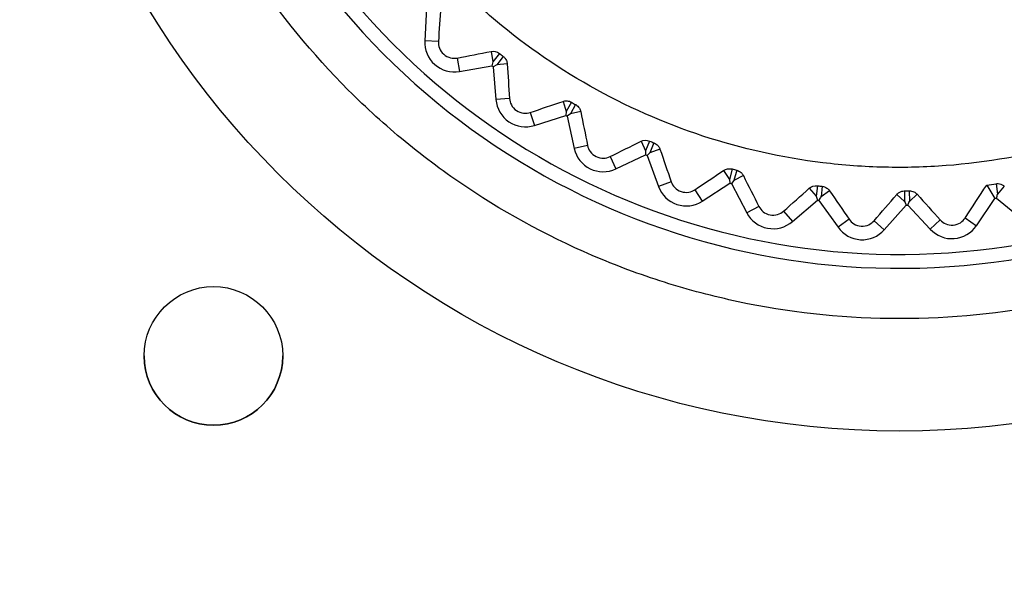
# Model space of a CAD drawing. Header units: millimetres. Extents: x -3.03 to 0.78, y -0.23 to 0.59.
# Tile 51 of 165: x 0.098 to 0.11221, y 0.20065 to 0.20885. Entities that reach past the tile are written whole.
import ezdxf

# ---------------------------------------------------------------- set-up
doc = ezdxf.new("R2010")
doc.units = ezdxf.units.MM

msp = doc.modelspace()

# ---------------------------------------------------------------- linework, layer by layer
at = {"color": 7, "linetype": 'Continuous', "lineweight": 25}
for p, q in [((0.103872, 0.209021), (0.103847, 0.208546)), ((0.104044, 0.208536), (0.103847, 0.208546)), ((0.104804, 0.208391), (0.10483, 0.208241)), ((0.104925, 0.208362), (0.10483, 0.208241)), ((0.104979, 0.208321), (0.104885, 0.208198)), ((0.104314, 0.208297), (0.104348, 0.208103)), ((0.104348, 0.208103), (0.104816, 0.208185)), ((0.10483, 0.208241), (0.104816, 0.208185)), ((0.104885, 0.208198), (0.104835, 0.208171)), ((0.105037, 0.208211), (0.104885, 0.208198)), ((0.104835, 0.208171), (0.104874, 0.207697)), ((0.10507, 0.207713), (0.104874, 0.207697)), ((0.105843, 0.207671), (0.105889, 0.207526)), ((0.105966, 0.207659), (0.105889, 0.207526)), ((0.106025, 0.207625), (0.105949, 0.207491)), ((0.10537, 0.207513), (0.105429, 0.207325)), ((0.105429, 0.207325), (0.105882, 0.207469)), ((0.105889, 0.207526), (0.105882, 0.207469)), ((0.105949, 0.207491), (0.105903, 0.207457)), ((0.106098, 0.207524), (0.105949, 0.207491)), ((0.105903, 0.207457), (0.106005, 0.206993)), ((0.106968, 0.207096), (0.107033, 0.206958)), ((0.107092, 0.2071), (0.107033, 0.206958)), ((0.107155, 0.207074), (0.107097, 0.206932)), ((0.106197, 0.207035), (0.106005, 0.206993)), ((0.106605, 0.206698), (0.107035, 0.206901)), ((0.107033, 0.206958), (0.107035, 0.206901)), ((0.107097, 0.206932), (0.107056, 0.206892)), ((0.107241, 0.206984), (0.107097, 0.206932)), ((0.106521, 0.206876), (0.106605, 0.206698)), ((0.107056, 0.206892), (0.107219, 0.206445)), ((0.10816, 0.206677), (0.108243, 0.206548)), ((0.108283, 0.206697), (0.108243, 0.206548)), ((0.108349, 0.20668), (0.10831, 0.206531)), ((0.107404, 0.206513), (0.107219, 0.206445)), ((0.107853, 0.206233), (0.108252, 0.206492)), ((0.108243, 0.206548), (0.108252, 0.206492)), ((0.10831, 0.206531), (0.108274, 0.206486)), ((0.108274, 0.206486), (0.108496, 0.206065)), ((0.108445, 0.206602), (0.10831, 0.206531)), ((0.112092, 0.206485), (0.112114, 0.206332)), ((0.107746, 0.206399), (0.107853, 0.206233)), ((0.109397, 0.206419), (0.109497, 0.206303)), ((0.109516, 0.206456), (0.109497, 0.206303)), ((0.109584, 0.206448), (0.109566, 0.206295)), ((0.10969, 0.206383), (0.109566, 0.206295)), ((0.110658, 0.206329), (0.110772, 0.206227)), ((0.110771, 0.206381), (0.110772, 0.206227)), ((0.110839, 0.206382), (0.110841, 0.206228)), ((0.110953, 0.206333), (0.110841, 0.206228)), ((0.112211, 0.206451), (0.112114, 0.206332)), ((0.109152, 0.205939), (0.109513, 0.206248)), ((0.109497, 0.206303), (0.109513, 0.206248)), ((0.109536, 0.206245), (0.109812, 0.205858)), ((0.11181, 0.20588), (0.112076, 0.206274)), ((0.112099, 0.206277), (0.112467, 0.205976)), ((0.10867, 0.206157), (0.108496, 0.206065)), ((0.109024, 0.206089), (0.109152, 0.205939)), ((0.110479, 0.205821), (0.110796, 0.206175)), ((0.110819, 0.206175), (0.111143, 0.205828)), ((0.109972, 0.205972), (0.109812, 0.205858)), ((0.110332, 0.205952), (0.110479, 0.205821)), ((0.111287, 0.205963), (0.111143, 0.205828)), ((0.111646, 0.205991), (0.11181, 0.20588)), ((0.099798, 0.204002), (0.099798, 0.204002)), ((0.101798, 0.204002), (0.101798, 0.204002))]:
    msp.add_line(p, q, dxfattribs=at)
at = {"color": 7, "linetype": 'Continuous', "lineweight": 25, "flags": 128}
msp.add_lwpolyline([(0.111957, 0.206465), (0.112046, 0.206322), (0.112076, 0.206274)], dxfattribs=at)
at = {"color": 7, "linetype": 'Continuous', "lineweight": 25}
for centre, radius in [((0.110701, 0.215618), 0.0126991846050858), ((0.100798, 0.204002), 0.0009999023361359)]:
    msp.add_circle(centre, radius, dxfattribs=at)
for centre, radius, start, end in [((0.1107, 0.21579), 0.0105244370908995, 347.842119, 282.157881), ((0.1107, 0.21579), 0.0103244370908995, 347.842119, 282.157881), ((0.104274, 0.208524), 0.0004275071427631, 177.089339, 279.931938), ((0.1107, 0.21579), 0.009615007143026, 232.271245, 232.409606), ((0.1053, 0.207733), 0.0004275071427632, 184.748913, 287.591512), ((0.1107, 0.21579), 0.0096150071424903, 239.930819, 240.069181), ((0.106422, 0.207085), 0.0004275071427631, 192.408488, 295.251087), ((0.1107, 0.21579), 0.0096150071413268, 247.590394, 247.728755), ((0.1107, 0.21579), 0.0096150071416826, 255.249968, 255.38833), ((0.107621, 0.206592), 0.0004275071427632, 200.068062, 302.910661), ((0.066414, 0.218915), 0.0474005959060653, 344.536659, 344.606061), ((0.1107, 0.21579), 0.0096150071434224, 262.909543, 263.047904), ((0.068814, 0.230504), 0.0474005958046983, 329.21751, 329.286912), ((0.153963, 0.225756), 0.0474005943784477, 204.330108, 204.399511), ((0.067226, 0.22479), 0.0474005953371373, 336.877085, 336.946487), ((0.1107, 0.21579), 0.0096150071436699, 278.228692, 278.367053), ((0.108874, 0.206264), 0.0004275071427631, 207.727637, 310.570236), ((0.1107, 0.21579), 0.0096150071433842, 270.569117, 270.707478), ((0.11016, 0.206105), 0.0004275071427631, 215.387211, 318.22981), ((0.111456, 0.20612), 0.0004275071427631, 223.046786, 325.889385), ((0.100798, 0.204002), 0.0010000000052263, 180.005858, 359.994142)]:
    msp.add_arc(centre, radius, start, end, dxfattribs=at)
for points, knots in [([(0.0742965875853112, 0.2772875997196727), (0.0742966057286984, 0.2772875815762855), (0.0742966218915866, 0.2772875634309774), (0.0742966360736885, 0.277287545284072), (0.1440922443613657, 0.1879796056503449), (-0.0149940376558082, 0.3665782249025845), (0.0742965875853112, 0.2772875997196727)], [1.181957e-10, 1.181957e-10, 1.181957e-10, 1.181957e-10, 2.4384553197e-06, 2.4384553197e-06, 2.4384553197e-06, 2.5113549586e-06, 2.5113549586e-06, 2.5113549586e-06, 2.5113549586e-06]), ([(0.2275955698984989, 0.155887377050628), (0.2276096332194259, 0.1563310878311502), (0.2275904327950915, 0.1567746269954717), (0.2275848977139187, 0.1576618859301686), (0.2275862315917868, 0.1581055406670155), (0.2275850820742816, 0.1594364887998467), (0.2275844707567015, 0.1603238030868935), (0.2275820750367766, 0.1629857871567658), (0.2275800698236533, 0.1647604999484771), (0.227575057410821, 0.1700848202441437), (0.2275719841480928, 0.1736343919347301), (0.2275627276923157, 0.1842829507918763), (0.227556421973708, 0.1913821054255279), (0.227535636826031, 0.2126776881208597), (0.2275221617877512, 0.2268694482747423), (0.2275086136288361, 0.2428216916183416), (0.2275067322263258, 0.2445939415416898), (0.2275035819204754, 0.2472519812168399), (0.2275027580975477, 0.2481379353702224), (0.2275016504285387, 0.2499097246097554), (0.2275010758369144, 0.2507955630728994), (0.2274937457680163, 0.2521243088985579), (0.2274920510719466, 0.2525672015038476), (0.2274971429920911, 0.2532314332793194), (0.2275037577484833, 0.2534536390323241), (0.2274764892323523, 0.2538934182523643), (0.2274374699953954, 0.2541104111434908), (0.2273039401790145, 0.2545352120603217), (0.2272136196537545, 0.2547353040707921), (0.2269914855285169, 0.2551138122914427), (0.226857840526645, 0.2552935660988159), (0.2264115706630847, 0.2557759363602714), (0.2260424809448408, 0.2560310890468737), (0.2254418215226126, 0.256281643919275), (0.2252305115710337, 0.2563453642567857), (0.2248022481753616, 0.2564200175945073), (0.2245839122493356, 0.2564307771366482), (0.2239314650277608, 0.2564709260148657), (0.2234963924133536, 0.2564989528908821), (0.2221908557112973, 0.25658690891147), (0.221319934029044, 0.2566484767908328), (0.2187045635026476, 0.2568192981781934), (0.2169580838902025, 0.2569258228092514), (0.213459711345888, 0.257131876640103), (0.2117078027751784, 0.2572302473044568), (0.2064451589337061, 0.2575113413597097), (0.2029271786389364, 0.2576800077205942), (0.1923505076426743, 0.2581300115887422), (0.1852691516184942, 0.2583573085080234), (0.1710774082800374, 0.2586550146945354), (0.1639658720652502, 0.2587248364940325), (0.1497494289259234, 0.2587050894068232), (0.1426403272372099, 0.258612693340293), (0.1284557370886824, 0.2582752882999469), (0.1213803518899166, 0.2580320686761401), (0.1108152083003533, 0.2575553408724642), (0.1073017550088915, 0.2573774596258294), (0.1020464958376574, 0.2570822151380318), (0.1002975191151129, 0.2569794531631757), (0.0968054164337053, 0.2567593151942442), (0.0950623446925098, 0.2566408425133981), (0.0928864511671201, 0.2564984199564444), (0.0924514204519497, 0.2564702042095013), (0.0917990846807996, 0.2564285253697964), (0.0915806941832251, 0.2564160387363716), (0.0911554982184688, 0.2563402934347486), (0.090948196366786, 0.2562798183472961), (0.0905448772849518, 0.2561106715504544), (0.0903525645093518, 0.2560036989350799), (0.0899978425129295, 0.255752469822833), (0.0898321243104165, 0.2556052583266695), (0.0895365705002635, 0.2552776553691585), (0.0894080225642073, 0.2550999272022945), (0.0891888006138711, 0.2547170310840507), (0.0890988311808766, 0.2545114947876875), (0.0889680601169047, 0.2540920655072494), (0.0889255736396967, 0.253874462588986), (0.0889013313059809, 0.2535412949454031), (0.0889006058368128, 0.2534299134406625), (0.0889015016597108, 0.2532072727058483), (0.0889022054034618, 0.2530959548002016), (0.0889039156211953, 0.2525393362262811), (0.0889027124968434, 0.2520939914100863), (0.0888984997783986, 0.2507579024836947), (0.0888984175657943, 0.24986714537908), (0.0888950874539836, 0.2454130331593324), (0.088890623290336, 0.2418487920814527), (0.0888742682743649, 0.2240236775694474), (0.0888613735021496, 0.2097508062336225), (0.0888415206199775, 0.1883362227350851), (0.0888352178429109, 0.1811972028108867), (0.0888253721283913, 0.170489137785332), (0.0888221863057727, 0.1669197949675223), (0.088816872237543, 0.1615662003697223), (0.0888148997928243, 0.1597817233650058), (0.0888135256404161, 0.1575511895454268), (0.0888129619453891, 0.1571050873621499), (0.088812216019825, 0.156435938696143), (0.0888125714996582, 0.1562128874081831), (0.0888110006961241, 0.1557667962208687), (0.088819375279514, 0.1555447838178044), (0.0888699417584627, 0.1551071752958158), (0.088909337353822, 0.1548908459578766), (0.0890163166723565, 0.1544631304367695), (0.089084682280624, 0.1542500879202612), (0.0893306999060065, 0.1536341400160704), (0.0895455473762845, 0.1532528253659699), (0.0898247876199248, 0.1529086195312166)], [0, 0, 0, 0, 0.0039062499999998, 0.0039062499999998, 0.0078124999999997, 0.0078124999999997, 0.0156249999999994, 0.0156249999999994, 0.0312499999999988, 0.0312499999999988, 0.0624999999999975, 0.0624999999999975, 0.124999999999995, 0.124999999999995, 0.2499999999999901, 0.2499999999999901, 0.2656249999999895, 0.2656249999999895, 0.2734374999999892, 0.2734374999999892, 0.2812499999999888, 0.2812499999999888, 0.2851562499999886, 0.2851562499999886, 0.2871093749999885, 0.2871093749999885, 0.2890624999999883, 0.2890624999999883, 0.2910156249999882, 0.2910156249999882, 0.2929687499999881, 0.2929687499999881, 0.2968749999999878, 0.2968749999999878, 0.2988281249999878, 0.2988281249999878, 0.3007812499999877, 0.3007812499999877, 0.3046874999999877, 0.3046874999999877, 0.3124999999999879, 0.3124999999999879, 0.3281249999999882, 0.3281249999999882, 0.3437499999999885, 0.3437499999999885, 0.3749999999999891, 0.3749999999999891, 0.4374999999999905, 0.4374999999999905, 0.4999999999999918, 0.4999999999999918, 0.5624999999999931, 0.5624999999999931, 0.6249999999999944, 0.6249999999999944, 0.6562499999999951, 0.6562499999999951, 0.6718749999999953, 0.6718749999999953, 0.6874999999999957, 0.6874999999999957, 0.6914062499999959, 0.6914062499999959, 0.6933593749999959, 0.6933593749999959, 0.6953124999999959, 0.6953124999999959, 0.697265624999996, 0.697265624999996, 0.699218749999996, 0.699218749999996, 0.701171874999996, 0.701171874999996, 0.703124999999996, 0.703124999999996, 0.7050781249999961, 0.7050781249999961, 0.706054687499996, 0.706054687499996, 0.707031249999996, 0.707031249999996, 0.7109374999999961, 0.7109374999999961, 0.7187499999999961, 0.7187499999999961, 0.7499999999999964, 0.7499999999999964, 0.8749999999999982, 0.8749999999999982, 0.9374999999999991, 0.9374999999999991, 0.9687499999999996, 0.9687499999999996, 0.9843749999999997, 0.9843749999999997, 0.9882812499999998, 0.9882812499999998, 0.9902343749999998, 0.9902343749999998, 0.9921874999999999, 0.9921874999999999, 0.9941406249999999, 0.9941406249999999, 0.9960937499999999, 0.9960937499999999, 1, 1, 1, 1]), ([(0.1107000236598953, 0.2045396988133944), (0.1114433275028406, 0.2045396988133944), (0.1121789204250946, 0.204612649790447), (0.1136347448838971, 0.2049038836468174), (0.1143400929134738, 0.2051196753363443), (0.1153551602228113, 0.2055414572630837), (0.1156869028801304, 0.2056986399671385), (0.1163369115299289, 0.206046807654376), (0.1166567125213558, 0.2062389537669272), (0.1175769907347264, 0.2068557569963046), (0.1181428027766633, 0.2073217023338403), (0.1191806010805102, 0.2083612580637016), (0.1196552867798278, 0.2089409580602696), (0.1204697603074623, 0.210163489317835), (0.120814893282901, 0.2108100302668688), (0.1212379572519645, 0.211833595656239), (0.1213632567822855, 0.2121849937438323), (0.1215763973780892, 0.2128909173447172), (0.1216650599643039, 0.2132471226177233), (0.1218072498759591, 0.2139659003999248), (0.1218607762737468, 0.2143284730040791), (0.1219323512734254, 0.2150600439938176), (0.1219503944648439, 0.2154302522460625), (0.1219492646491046, 0.216542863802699), (0.1218758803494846, 0.21727302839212), (0.1216605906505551, 0.2183515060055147), (0.1215711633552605, 0.2187081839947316), (0.1213560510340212, 0.2194157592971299), (0.1212301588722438, 0.2197664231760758), (0.1208062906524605, 0.2207865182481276), (0.1204603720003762, 0.2214323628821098), (0.1198466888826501, 0.222349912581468), (0.1196249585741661, 0.2226486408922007), (0.1191547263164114, 0.2232205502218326), (0.1189072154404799, 0.2234928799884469), (0.1181285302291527, 0.2242701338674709), (0.1175615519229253, 0.2247357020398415), (0.1166370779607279, 0.2253527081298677), (0.1163181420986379, 0.2255433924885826), (0.1156690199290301, 0.2258895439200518), (0.1153374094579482, 0.2260459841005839), (0.114660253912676, 0.2263259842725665), (0.1143147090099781, 0.2264495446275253), (0.1136094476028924, 0.2266632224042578), (0.1132476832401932, 0.2267536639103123), (0.1121600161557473, 0.2269690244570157), (0.111430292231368, 0.2270399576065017), (0.109961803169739, 0.2270394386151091), (0.1092161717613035, 0.2269656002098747), (0.1077748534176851, 0.2266775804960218), (0.1070735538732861, 0.2264647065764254), (0.106051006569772, 0.2260408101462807), (0.1057137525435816, 0.225881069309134), (0.1050631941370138, 0.2255326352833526), (0.1047483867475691, 0.2253434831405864), (0.1038347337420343, 0.2247321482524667), (0.1032653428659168, 0.2242655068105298), (0.1022158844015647, 0.2232148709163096), (0.1017511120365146, 0.2226465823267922), (0.1011405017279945, 0.2217321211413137), (0.1009514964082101, 0.2214168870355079), (0.1006032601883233, 0.2207650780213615), (0.100444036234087, 0.2204279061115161), (0.1000217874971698, 0.2194064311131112), (0.099809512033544, 0.2187052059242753), (0.0995943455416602, 0.2176231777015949), (0.0995398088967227, 0.2172557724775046), (0.0994675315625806, 0.2165183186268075), (0.0994498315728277, 0.21615056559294), (0.0994504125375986, 0.2150501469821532), (0.0995218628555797, 0.2143202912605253), (0.0997385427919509, 0.21323129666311), (0.0998291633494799, 0.212870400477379), (0.1000431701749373, 0.2121662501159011), (0.1002906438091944, 0.2114758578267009), (0.1006041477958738, 0.2108126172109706), (0.1009511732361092, 0.2101631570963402), (0.1011426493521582, 0.2098436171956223), (0.1017594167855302, 0.208921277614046), (0.1022250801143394, 0.2083548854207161), (0.1030033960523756, 0.2075763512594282), (0.1032762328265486, 0.2073287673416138), (0.1038495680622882, 0.2068582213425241), (0.1041475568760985, 0.2066374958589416), (0.1050647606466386, 0.206025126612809), (0.1057109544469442, 0.205679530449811), (0.1067328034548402, 0.2052559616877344), (0.10708409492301, 0.2051302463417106), (0.1077909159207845, 0.204916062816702), (0.1081473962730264, 0.2048269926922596), (0.1092258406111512, 0.2046126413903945), (0.10995671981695, 0.2045396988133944), (0.1107000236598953, 0.2045396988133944)], [0, 0, 0, 0, 0.0312500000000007, 0.0312500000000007, 0.0625000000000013, 0.0625000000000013, 0.0781250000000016, 0.0781250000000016, 0.0937500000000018, 0.0937500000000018, 0.1250000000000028, 0.1250000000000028, 0.1562500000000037, 0.1562500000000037, 0.1875000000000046, 0.1875000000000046, 0.2031250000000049, 0.2031250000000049, 0.2187500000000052, 0.2187500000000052, 0.2343750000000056, 0.2343750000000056, 0.2500000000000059, 0.2500000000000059, 0.2812500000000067, 0.2812500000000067, 0.296875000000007, 0.296875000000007, 0.3125000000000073, 0.3125000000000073, 0.343750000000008, 0.343750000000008, 0.3593750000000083, 0.3593750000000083, 0.3750000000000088, 0.3750000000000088, 0.406250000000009, 0.406250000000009, 0.421875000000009, 0.421875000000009, 0.437500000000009, 0.437500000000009, 0.453125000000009, 0.453125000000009, 0.468750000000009, 0.468750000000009, 0.5000000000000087, 0.5000000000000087, 0.5312500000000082, 0.5312500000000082, 0.562500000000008, 0.562500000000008, 0.5781250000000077, 0.5781250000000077, 0.5937500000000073, 0.5937500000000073, 0.6250000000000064, 0.6250000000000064, 0.6562500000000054, 0.6562500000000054, 0.6718750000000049, 0.6718750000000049, 0.6875000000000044, 0.6875000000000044, 0.7187500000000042, 0.7187500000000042, 0.734375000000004, 0.734375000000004, 0.750000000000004, 0.750000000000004, 0.7812500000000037, 0.7812500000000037, 0.7968750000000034, 0.7968750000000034, 0.8125000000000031, 0.8281250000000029, 0.8281250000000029, 0.8437500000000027, 0.8437500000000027, 0.875000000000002, 0.875000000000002, 0.8906250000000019, 0.8906250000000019, 0.9062500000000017, 0.9062500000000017, 0.9375000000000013, 0.9375000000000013, 0.953125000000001, 0.953125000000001, 0.9687500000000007, 0.9687500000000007, 1, 1, 1, 1]), ([(0.1100152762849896, 0.2248206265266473), (0.1094182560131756, 0.2247756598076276), (0.1088344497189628, 0.2246727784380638), (0.1076924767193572, 0.2243546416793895), (0.1071300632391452, 0.22413630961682), (0.1060740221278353, 0.2236017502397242), (0.1055756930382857, 0.2232851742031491), (0.1048733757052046, 0.2227353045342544), (0.1046461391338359, 0.2225385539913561), (0.1042166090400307, 0.2221279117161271), (0.104013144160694, 0.2219132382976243), (0.1034359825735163, 0.2212417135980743), (0.1030943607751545, 0.2207561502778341), (0.1025067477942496, 0.2197148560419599), (0.1022685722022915, 0.2191736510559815), (0.1019917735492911, 0.2183321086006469), (0.101913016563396, 0.2180466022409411), (0.1017832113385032, 0.2174653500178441), (0.1017323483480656, 0.2171694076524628), (0.1016248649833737, 0.2162857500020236), (0.1016112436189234, 0.2156956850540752), (0.1016775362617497, 0.2148091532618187), (0.1017144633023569, 0.214511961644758), (0.1018173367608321, 0.2139241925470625), (0.1018828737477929, 0.213634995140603), (0.1021205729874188, 0.2127810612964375), (0.1023334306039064, 0.2122298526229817), (0.1027366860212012, 0.211430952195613), (0.1028847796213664, 0.2111705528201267), (0.1032026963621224, 0.2106702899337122), (0.1035436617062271, 0.2101878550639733), (0.1039301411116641, 0.2097406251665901), (0.1043397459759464, 0.2093112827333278), (0.1045574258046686, 0.2091044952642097), (0.1052348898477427, 0.2085219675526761), (0.1057184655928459, 0.2081828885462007), (0.1067480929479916, 0.2076011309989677), (0.1073000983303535, 0.2073572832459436), (0.1084251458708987, 0.2069877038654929), (0.1090012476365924, 0.2068589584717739), (0.1098859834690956, 0.2067507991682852), (0.1101857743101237, 0.206729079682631), (0.110780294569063, 0.206715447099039), (0.1110760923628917, 0.2067232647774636), (0.1119591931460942, 0.2067896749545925), (0.112542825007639, 0.2068909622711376), (0.1136958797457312, 0.2072116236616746), (0.1142472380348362, 0.2074258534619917), (0.1150380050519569, 0.207824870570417), (0.1152955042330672, 0.2079709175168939), (0.1157980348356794, 0.2082897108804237), (0.1160434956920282, 0.2084630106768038), (0.1167449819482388, 0.2090119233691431), (0.1171719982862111, 0.2094194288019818), (0.11775200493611, 0.2100925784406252), (0.1179358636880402, 0.2103283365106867), (0.1182793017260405, 0.2108169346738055), (0.1184376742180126, 0.2110678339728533), (0.1188739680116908, 0.2118397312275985), (0.1191134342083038, 0.2123797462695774), (0.1193935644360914, 0.2132288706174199), (0.1194733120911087, 0.2135180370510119), (0.1196027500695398, 0.2140968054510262), (0.1197032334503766, 0.2146791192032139), (0.1197466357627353, 0.2152684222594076), (0.1197610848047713, 0.2158612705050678), (0.1197536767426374, 0.2161610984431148), (0.1196873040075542, 0.2170528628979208), (0.1195855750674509, 0.2176347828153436), (0.1193489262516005, 0.2184892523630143), (0.1192559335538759, 0.2187709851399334), (0.1190408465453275, 0.2193280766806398), (0.1189194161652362, 0.219601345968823), (0.1185193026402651, 0.2203947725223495), (0.1182034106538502, 0.2208933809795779), (0.1176553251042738, 0.221595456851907), (0.1174589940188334, 0.2218229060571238), (0.1170482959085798, 0.2222536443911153), (0.1168336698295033, 0.2224575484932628), (0.116162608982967, 0.2230356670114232), (0.115679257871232, 0.2233766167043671), (0.1146376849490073, 0.2239659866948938), (0.1140956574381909, 0.2242050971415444), (0.1132546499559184, 0.2244825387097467), (0.1129694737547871, 0.2245614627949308), (0.1123892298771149, 0.2246916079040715), (0.1120931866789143, 0.2247428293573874), (0.1112063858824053, 0.2248514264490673), (0.1106122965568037, 0.2248655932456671), (0.1100152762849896, 0.2248206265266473)], [0, 0, 0, 0, 0.0312499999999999, 0.0312499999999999, 0.0624999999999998, 0.0624999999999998, 0.0937499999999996, 0.0937499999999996, 0.1093749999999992, 0.1093749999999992, 0.1249999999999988, 0.1249999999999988, 0.1562499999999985, 0.1562499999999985, 0.1874999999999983, 0.1874999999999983, 0.203124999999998, 0.203124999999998, 0.2187499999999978, 0.2187499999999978, 0.2499999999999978, 0.2499999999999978, 0.2656249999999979, 0.2656249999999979, 0.2812499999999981, 0.2812499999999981, 0.3124999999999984, 0.3124999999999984, 0.3281249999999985, 0.3281249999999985, 0.3437499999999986, 0.3593749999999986, 0.3593749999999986, 0.3749999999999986, 0.3749999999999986, 0.4062499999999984, 0.4062499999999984, 0.4374999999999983, 0.4374999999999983, 0.4687499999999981, 0.4687499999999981, 0.4843749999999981, 0.4843749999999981, 0.499999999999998, 0.499999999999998, 0.5312499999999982, 0.5312499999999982, 0.5624999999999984, 0.5624999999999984, 0.5781249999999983, 0.5781249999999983, 0.5937499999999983, 0.5937499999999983, 0.6249999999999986, 0.6249999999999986, 0.6406249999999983, 0.6406249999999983, 0.6562499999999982, 0.6562499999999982, 0.6874999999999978, 0.6874999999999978, 0.7031249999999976, 0.7031249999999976, 0.7187499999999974, 0.7343749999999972, 0.7343749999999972, 0.7499999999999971, 0.7499999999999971, 0.7812499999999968, 0.7812499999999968, 0.7968749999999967, 0.7968749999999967, 0.8124999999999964, 0.8124999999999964, 0.843749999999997, 0.843749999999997, 0.8593749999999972, 0.8593749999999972, 0.8749999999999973, 0.8749999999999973, 0.9062499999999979, 0.9062499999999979, 0.9374999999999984, 0.9374999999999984, 0.9531249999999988, 0.9531249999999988, 0.968749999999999, 0.968749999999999, 1, 1, 1, 1]), ([(0.1040441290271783, 0.2085358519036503), (0.1040421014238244, 0.2085060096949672), (0.1040457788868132, 0.2084734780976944), (0.1040702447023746, 0.2084080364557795), (0.1040916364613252, 0.2083754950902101), (0.1041487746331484, 0.2083248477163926), (0.1041839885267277, 0.2083073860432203), (0.1042517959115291, 0.2082910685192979), (0.1042844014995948, 0.208291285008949), (0.1043141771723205, 0.2082970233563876)], [0, 0, 0, 0, 0.25, 0.25, 0.5, 0.5, 0.75, 0.75, 1, 1, 1, 1]), ([(0.1049787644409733, 0.2083205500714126), (0.1049890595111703, 0.2083126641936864), (0.1049984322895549, 0.2083032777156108), (0.105006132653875, 0.2082933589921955), (0.1050139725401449, 0.2082832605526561), (0.1050203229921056, 0.2082723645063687), (0.1050250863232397, 0.2082615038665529), (0.1050318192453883, 0.2082461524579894), (0.105035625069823, 0.208230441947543), (0.105037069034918, 0.2082155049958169), (0.1050372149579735, 0.2082139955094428), (0.1050373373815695, 0.2082124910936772), (0.1050374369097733, 0.2082109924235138)], [8.926960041e-07, 8.926960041e-07, 8.926960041e-07, 8.926960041e-07, 3.97971018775e-05, 3.97971018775e-05, 3.97971018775e-05, 7.92643609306e-05, 7.92643609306e-05, 7.92643609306e-05, 0.0001352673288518, 0.0001352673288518, 0.0001352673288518, 0.0001408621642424, 0.0001408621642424, 0.0001408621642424, 0.0001408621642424]), ([(0.105070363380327, 0.2077134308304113), (0.1050723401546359, 0.2076834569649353), (0.1050804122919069, 0.2076516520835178), (0.1051131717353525, 0.2075904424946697), (0.1051389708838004, 0.2075607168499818), (0.1052022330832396, 0.2075182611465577), (0.1052395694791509, 0.2075056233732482), (0.1053088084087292, 0.207498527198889), (0.1053410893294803, 0.2075030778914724), (0.1053698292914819, 0.2075127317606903)], [0, 0, 0, 0, 0.25, 0.25, 0.5, 0.5, 0.75, 0.75, 1, 1, 1, 1]), ([(0.1058425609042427, 0.2076714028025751), (0.1058602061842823, 0.2076773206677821), (0.1058802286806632, 0.2076803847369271), (0.1059228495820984, 0.2076772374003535), (0.1059459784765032, 0.2076705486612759), (0.1059661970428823, 0.2076587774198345)], [0, 0, 0, 0, 0.5, 0.5, 1, 1, 1, 1]), ([(0.1060253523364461, 0.2076246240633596), (0.1060363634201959, 0.2076183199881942), (0.106046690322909, 0.2076104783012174), (0.1060555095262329, 0.2076019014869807), (0.1060646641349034, 0.2075929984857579), (0.1060724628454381, 0.2075830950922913), (0.1060786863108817, 0.2075730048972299), (0.1060874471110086, 0.2075588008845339), (0.10609338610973, 0.2075438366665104), (0.1060968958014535, 0.2075293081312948), (0.1060973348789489, 0.2075274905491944), (0.106097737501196, 0.2075256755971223), (0.1060981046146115, 0.2075238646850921)], [1.6311300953e-06, 1.6311300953e-06, 1.6311300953e-06, 1.6311300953e-06, 3.96939931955e-05, 3.96939931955e-05, 3.96939931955e-05, 7.90661530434e-05, 7.90661530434e-05, 7.90661530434e-05, 0.000134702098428, 0.000134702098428, 0.000134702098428, 0.0001415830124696, 0.0001415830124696, 0.0001415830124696, 0.0001415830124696]), ([(0.1071553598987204, 0.2070744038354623), (0.1071668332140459, 0.2070697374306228), (0.1071778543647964, 0.2070635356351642), (0.1071875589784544, 0.2070564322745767), (0.1071978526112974, 0.207048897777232), (0.1072069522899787, 0.2070401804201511), (0.1072145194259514, 0.207031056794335), (0.1072251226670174, 0.207018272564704), (0.1072330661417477, 0.2070043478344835), (0.1072385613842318, 0.2069905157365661), (0.1072393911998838, 0.2069884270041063), (0.1072401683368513, 0.2069863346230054), (0.107240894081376, 0.2069842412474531)], [2.4345453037e-06, 2.4345453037e-06, 2.4345453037e-06, 2.4345453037e-06, 3.95899940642e-05, 3.95899940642e-05, 3.95899940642e-05, 7.88670202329e-05, 7.88670202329e-05, 7.88670202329e-05, 0.0001341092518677, 0.0001341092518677, 0.0001341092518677, 0.0001423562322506, 0.0001423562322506, 0.0001423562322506, 0.0001423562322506]), ([(0.1061970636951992, 0.207035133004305), (0.1062030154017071, 0.2070057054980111), (0.1062151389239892, 0.2069753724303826), (0.1062561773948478, 0.2069185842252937), (0.1062851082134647, 0.206893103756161), (0.106353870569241, 0.2068592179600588), (0.1063921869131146, 0.206851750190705), (0.1064620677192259, 0.206853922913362), (0.1064934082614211, 0.2068627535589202), (0.1065205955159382, 0.2068761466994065)], [0, 0, 0, 0, 0.25, 0.25, 0.5, 0.5, 0.75, 0.75, 1, 1, 1, 1]), ([(0.1083486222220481, 0.2066797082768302), (0.1083602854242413, 0.2066766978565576), (0.108371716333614, 0.2066721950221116), (0.1083820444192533, 0.2066666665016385), (0.1083932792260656, 0.2066606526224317), (0.1084035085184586, 0.2066532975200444), (0.1084122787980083, 0.2066453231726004), (0.1084245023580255, 0.2066342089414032), (0.1084342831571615, 0.2066216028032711), (0.1084416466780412, 0.2066087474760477), (0.1084429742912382, 0.2066064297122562), (0.1084442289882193, 0.2066040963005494), (0.1084454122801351, 0.2066017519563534)], [3.347413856e-06, 3.347413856e-06, 3.347413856e-06, 3.347413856e-06, 3.94792401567e-05, 3.94792401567e-05, 3.94792401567e-05, 7.86556709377e-05, 7.86556709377e-05, 7.86556709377e-05, 0.0001334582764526, 0.0001334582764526, 0.0001334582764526, 0.000143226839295, 0.000143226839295, 0.000143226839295, 0.000143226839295]), ([(0.107404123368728, 0.2065130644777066), (0.1074139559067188, 0.2064846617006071), (0.1074301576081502, 0.2064561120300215), (0.1074779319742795, 0.2064057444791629), (0.1075106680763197, 0.2063839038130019), (0.1075828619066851, 0.2063596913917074), (0.1076221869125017, 0.2063573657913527), (0.1076908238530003, 0.2063688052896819), (0.1077207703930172, 0.2063817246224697), (0.1077459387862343, 0.2063986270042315)], [0, 0, 0, 0, 0.25, 0.25, 0.5, 0.5, 0.75, 0.75, 1, 1, 1, 1]), ([(0.1120916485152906, 0.2064846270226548), (0.1121019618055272, 0.2064861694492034), (0.1121125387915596, 0.2064866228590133), (0.1121227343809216, 0.2064860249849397), (0.1121353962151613, 0.2064852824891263), (0.1121477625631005, 0.206482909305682), (0.1121590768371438, 0.206479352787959), (0.1121744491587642, 0.2064745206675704), (0.1121883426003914, 0.2064674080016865), (0.1122002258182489, 0.2064590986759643), (0.1122040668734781, 0.2064564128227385), (0.1122077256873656, 0.2064535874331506), (0.1122111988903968, 0.2064506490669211)], [7.7286317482e-06, 7.7286317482e-06, 7.7286317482e-06, 7.7286317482e-06, 3.89918331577e-05, 3.89918331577e-05, 3.89918331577e-05, 7.77288700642e-05, 7.77288700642e-05, 7.77288700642e-05, 0.0001305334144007, 0.0001305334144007, 0.0001305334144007, 0.000147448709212, 0.000147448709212, 0.000147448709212, 0.000147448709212]), ([(0.1095838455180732, 0.2064475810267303), (0.1095954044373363, 0.2064461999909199), (0.1096069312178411, 0.2064434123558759), (0.1096175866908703, 0.2064395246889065), (0.1096295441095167, 0.206435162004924), (0.1096407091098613, 0.2064293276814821), (0.1096505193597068, 0.2064226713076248), (0.1096641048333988, 0.2064134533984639), (0.1096755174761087, 0.2064024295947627), (0.109684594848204, 0.2063908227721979), (0.1096865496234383, 0.2063883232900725), (0.1096884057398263, 0.2063857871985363), (0.1096901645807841, 0.2063832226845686)], [4.4376364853e-06, 4.4376364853e-06, 4.4376364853e-06, 4.4376364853e-06, 3.93533408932e-05, 3.93533408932e-05, 3.93533408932e-05, 7.84159940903e-05, 7.84159940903e-05, 7.84159940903e-05, 0.0001327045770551, 0.0001327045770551, 0.0001327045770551, 0.0001442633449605, 0.0001442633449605, 0.0001442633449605, 0.0001442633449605]), ([(0.1106578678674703, 0.2063292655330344), (0.1106675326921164, 0.2063404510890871), (0.1106794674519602, 0.2063508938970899), (0.1106935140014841, 0.2063594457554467), (0.1107043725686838, 0.2063660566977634), (0.1107167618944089, 0.2063716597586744), (0.1107300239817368, 0.2063754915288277), (0.1107413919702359, 0.206378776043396), (0.1107536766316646, 0.2063808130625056), (0.1107659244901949, 0.2063812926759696), (0.1107675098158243, 0.2063813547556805), (0.1107690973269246, 0.2063813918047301), (0.1107706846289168, 0.2063814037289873)], [6.771626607e-07, 6.771626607e-07, 6.771626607e-07, 6.771626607e-07, 5.61984371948e-05, 5.61984371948e-05, 5.61984371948e-05, 9.90425098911e-05, 9.90425098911e-05, 9.90425098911e-05, 0.0001357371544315, 0.0001357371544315, 0.0001357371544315, 0.0001404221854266, 0.0001404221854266, 0.0001404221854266, 0.0001404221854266]), ([(0.1108389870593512, 0.2063821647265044), (0.1108501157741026, 0.2063823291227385), (0.11086138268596, 0.2063812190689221), (0.1108720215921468, 0.2063789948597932), (0.1108844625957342, 0.2063763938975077), (0.1108963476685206, 0.2063722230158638), (0.1109070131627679, 0.2063670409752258), (0.1109216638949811, 0.2063599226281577), (0.1109344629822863, 0.2063507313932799), (0.1109450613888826, 0.2063406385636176), (0.1109478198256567, 0.2063380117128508), (0.1109504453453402, 0.2063353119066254), (0.1109529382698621, 0.2063325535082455)], [5.8217323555e-06, 5.8217323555e-06, 5.8217323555e-06, 5.8217323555e-06, 3.91989054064e-05, 3.91989054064e-05, 3.91989054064e-05, 7.81223654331e-05, 7.81223654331e-05, 7.81223654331e-05, 0.0001317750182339, 0.0001317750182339, 0.0001317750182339, 0.0001455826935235, 0.0001455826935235, 0.0001455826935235, 0.0001455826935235]), ([(0.1086700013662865, 0.2061565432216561), (0.1086835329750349, 0.2061297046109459), (0.1087033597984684, 0.2061035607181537), (0.1087578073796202, 0.2060597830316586), (0.1087923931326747, 0.2060428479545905), (0.1088677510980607, 0.2060283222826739), (0.108906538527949, 0.206031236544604), (0.1089734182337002, 0.2060517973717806), (0.1090012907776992, 0.2060685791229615), (0.1090239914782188, 0.2060886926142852)], [0, 0, 0, 0, 0.25, 0.25, 0.5, 0.5, 0.75, 0.75, 1, 1, 1, 1]), ([(0.1099721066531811, 0.2059719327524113), (0.1099890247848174, 0.2059472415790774), (0.110012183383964, 0.2059239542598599), (0.110071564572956, 0.2058879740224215), (0.1101089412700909, 0.205875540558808), (0.1101849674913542, 0.2058712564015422), (0.1102234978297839, 0.2058793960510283), (0.1102866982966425, 0.2059085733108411), (0.1103122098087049, 0.2059290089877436), (0.1103319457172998, 0.205951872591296)], [0, 0, 0, 0, 0.25, 0.25, 0.5, 0.5, 0.75, 0.75, 1, 1, 1, 1]), ([(0.1112872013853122, 0.2059625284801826), (0.1113074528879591, 0.2059401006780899), (0.1113335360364, 0.2059201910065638), (0.1113971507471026, 0.2058925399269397), (0.1114358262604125, 0.2058852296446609), (0.1115117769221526, 0.2058911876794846), (0.1115488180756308, 0.2059044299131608), (0.1116073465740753, 0.2059416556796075), (0.1116300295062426, 0.2059654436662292), (0.1116464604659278, 0.2059906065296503)], [0, 0, 0, 0, 0.25, 0.25, 0.5, 0.5, 0.75, 0.75, 1, 1, 1, 1])]:
    msp.add_open_spline(points, degree=3, knots=knots, dxfattribs=at)
for points in [[(0.1040778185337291, 0.2090333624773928), (0.1040665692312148, 0.2088666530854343), (0.1040553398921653, 0.2087008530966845), (0.1040441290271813, 0.2085358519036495)], [(0.1043141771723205, 0.2082970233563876), (0.1044765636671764, 0.208328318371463), (0.1046397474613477, 0.2083597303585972), (0.104803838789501, 0.2083912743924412)], [(0.104803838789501, 0.2083912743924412), (0.1048404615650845, 0.2083983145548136), (0.1048875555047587, 0.2083911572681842), (0.1049246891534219, 0.2083622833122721)], [(0.1049246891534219, 0.2083622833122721), (0.1049426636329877, 0.2083483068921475), (0.1049606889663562, 0.2083343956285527), (0.1049787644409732, 0.2083205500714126)], [(0.1050374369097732, 0.2082109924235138), (0.1050485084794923, 0.2080442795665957), (0.1050594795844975, 0.2078784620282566), (0.1050703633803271, 0.2077134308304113)], [(0.1053698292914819, 0.2075127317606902), (0.1055265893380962, 0.2075653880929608), (0.1056841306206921, 0.207618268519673), (0.1058425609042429, 0.2076714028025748)], [(0.1059661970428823, 0.2076587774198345), (0.105985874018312, 0.2076473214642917), (0.1060055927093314, 0.2076359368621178), (0.1060253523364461, 0.2076246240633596)], [(0.1060981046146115, 0.2075238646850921), (0.106131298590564, 0.20736012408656), (0.10616427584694, 0.2071972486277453), (0.1061970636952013, 0.2070351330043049)], [(0.1065205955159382, 0.2068761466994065), (0.106668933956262, 0.2069492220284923), (0.1068180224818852, 0.207022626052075), (0.1069679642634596, 0.2070964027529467)], [(0.1069679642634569, 0.2070964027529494), (0.1070011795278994, 0.2071127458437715), (0.1070484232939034, 0.2071185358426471), (0.1070921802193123, 0.2071003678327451)], [(0.1070921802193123, 0.2071003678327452), (0.1071132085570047, 0.2070916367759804), (0.1071342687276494, 0.2070829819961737), (0.1071553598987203, 0.2070744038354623)], [(0.1072408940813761, 0.2069842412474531), (0.1072956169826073, 0.2068263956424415), (0.107350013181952, 0.2066693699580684), (0.1074041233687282, 0.2065130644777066)], [(0.1077459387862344, 0.2063986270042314), (0.1078832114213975, 0.2064908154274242), (0.1080211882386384, 0.2065834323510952), (0.1081599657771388, 0.206676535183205)], [(0.1081599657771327, 0.2066765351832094), (0.1081906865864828, 0.206697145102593), (0.1082371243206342, 0.2067090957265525), (0.1082825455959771, 0.206697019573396)], [(0.1082825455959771, 0.206697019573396), (0.1083045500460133, 0.2066911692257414), (0.1083265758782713, 0.2066853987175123), (0.1083486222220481, 0.2066797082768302)], [(0.1084454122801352, 0.2066017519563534), (0.1085206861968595, 0.2064526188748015), (0.1085955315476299, 0.2063042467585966), (0.1086700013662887, 0.2061565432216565)], [(0.1119567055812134, 0.2064654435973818), (0.1120017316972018, 0.2064715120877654), (0.112046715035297, 0.2064779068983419), (0.1120916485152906, 0.2064846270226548)], [(0.1090239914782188, 0.2060886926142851), (0.1091477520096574, 0.206198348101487), (0.1092721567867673, 0.2063085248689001), (0.1093972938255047, 0.206419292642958)], [(0.1093972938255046, 0.206419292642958), (0.1094252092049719, 0.2064440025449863), (0.1094691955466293, 0.2064618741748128), (0.1095160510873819, 0.2064559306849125)], [(0.1095160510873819, 0.2064559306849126), (0.1095386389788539, 0.2064530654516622), (0.1095612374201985, 0.2064502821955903), (0.1095838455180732, 0.2064475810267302)], [(0.1096901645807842, 0.2063832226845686), (0.1097846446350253, 0.2062454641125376), (0.1098786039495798, 0.2061083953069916), (0.1099721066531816, 0.2059719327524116)], [(0.1103319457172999, 0.205951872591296), (0.1104399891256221, 0.2060770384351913), (0.1105486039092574, 0.2062028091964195), (0.1106578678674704, 0.2063292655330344)], [(0.1107706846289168, 0.2063814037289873), (0.1107934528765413, 0.2063815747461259), (0.1108162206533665, 0.2063818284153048), (0.1108389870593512, 0.2063821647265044)], [(0.1109529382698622, 0.2063325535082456), (0.1110649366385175, 0.20620862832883), (0.1111763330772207, 0.2060853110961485), (0.1112872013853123, 0.2059625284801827)], [(0.1116464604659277, 0.2059906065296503), (0.111749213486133, 0.2061479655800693), (0.111852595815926, 0.2063062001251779), (0.1119567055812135, 0.2064654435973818)]]:
    msp.add_open_spline(points, degree=3, dxfattribs=at)

doc.saveas('drawing.dxf')
